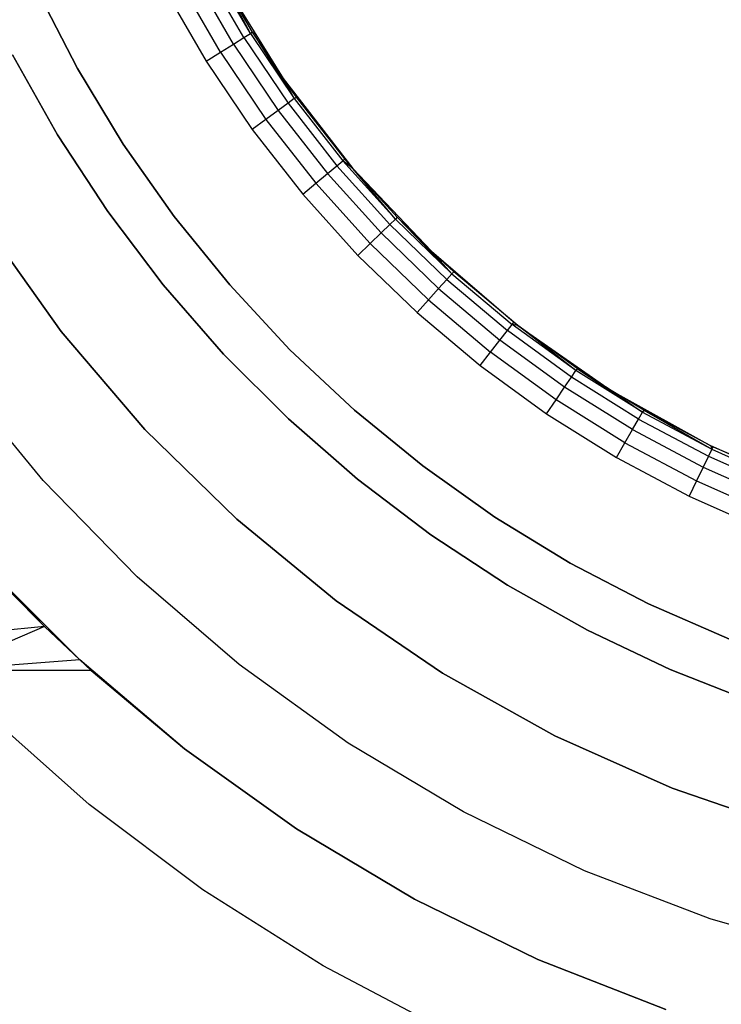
# Model space of a CAD drawing. Extents: x -1.67 to 1.67, y 0.02 to 3.36.
# Tile 4 of 24: x -0.85 to -0.35, y 0.56 to 1.27. Entities that reach past the tile are written whole.
import ezdxf

# ---------------------------------------------------------------- set-up
doc = ezdxf.new("R2010")
doc.units = 0
doc.header["$MEASUREMENT"] = 0
doc.layers.get('0').update_dxf_attribs({"color": 13, "linetype": 'CONTINUOUS'})

# ---------------------------------------------------------------- blocks, each defined once
blk = doc.blocks.new('BAHIA_PM_STL')
at = {"color": 0}
for p, q in [((-0.69082, 1.25828, 0.01859), (-0.71925, 1.30752, 0.01859)), ((-0.69082, 1.25828, 0.01859), (-0.71925, 1.30752, 0.01859)), ((-0.68608, 1.26124, 0.02957), (-0.71432, 1.31015, 0.02957)), ((-0.68608, 1.26124, 0.02957), (-0.71432, 1.31015, 0.02957)), ((-0.69821, 1.25366, 0.00988), (-0.72694, 1.30343, 0.00988)), ((-0.69821, 1.25366, 0.00988), (-0.72694, 1.30343, 0.00988)), ((-0.70752, 1.24785, 0.00429), (-0.73663, 1.29828, 0.00429)), ((-0.70752, 1.24785, 0.00429), (-0.73663, 1.29828, 0.00429)), ((-0.68445, 1.26226, 0.04173), (-0.70567, 1.29827, 0.23858)), ((-0.70567, 1.29827, 0.23858), (-0.66243, 1.22889, 0.23858)), ((-0.68445, 1.26226, 0.04173), (-0.70567, 1.29827, 0.23858)), ((-0.68445, 1.26226, 0.04173), (-0.70567, 1.29827, 0.04173)), ((-0.70567, 1.29827, 0.23858), (-0.66243, 1.22889, 0.23858)), ((-0.68445, 1.26226, 0.04173), (-0.70567, 1.29827, 0.04173)), ((-0.68608, 1.26124, 0.02957), (-0.70567, 1.29827, 0.04173)), ((-0.68608, 1.26124, 0.02957), (-0.70567, 1.29827, 0.04173)), ((-0.83925, 1.2924, 0.24321), (-0.81016, 1.23605, 0.24321)), ((-0.81016, 1.23605, 0.29088), (-0.83925, 1.2924, 0.29088)), ((-0.83925, 1.2924, 0.24321), (-0.81016, 1.23605, 0.24321)), ((-0.81016, 1.23605, 0.29088), (-0.83925, 1.2924, 0.29088)), ((-0.74738, 1.29257, 0.00236), (-0.71784, 1.2414, 0.00236)), ((-0.74738, 1.29257, 0.00236), (-0.71784, 1.2414, 0.00236)), ((-0.69821, 1.25366, 0.00988), (-0.69082, 1.25828, 0.01859)), ((-0.69821, 1.25366, 0.00988), (-0.69082, 1.25828, 0.01859)), ((-0.69082, 1.25828, 0.01859), (-0.68608, 1.26124, 0.02957)), ((-0.69082, 1.25828, 0.01859), (-0.68608, 1.26124, 0.02957)), ((-0.69082, 1.25828, 0.01859), (-0.65903, 1.21114, 0.01859)), ((-0.69082, 1.25828, 0.01859), (-0.65903, 1.21114, 0.01859)), ((-0.68445, 1.26226, 0.04173), (-0.68608, 1.26124, 0.02957)), ((-0.68445, 1.26226, 0.04173), (-0.68608, 1.26124, 0.02957)), ((-0.68608, 1.26124, 0.02957), (-0.65451, 1.21443, 0.02957)), ((-0.68608, 1.26124, 0.02957), (-0.65451, 1.21443, 0.02957)), ((-0.66243, 1.22889, 0.23858), (-0.68445, 1.26226, 0.04173)), ((-0.66243, 1.22889, 0.04173), (-0.68445, 1.26226, 0.04173)), ((-0.66243, 1.22889, 0.23858), (-0.68445, 1.26226, 0.04173)), ((-0.68445, 1.26226, 0.04173), (-0.65451, 1.21443, 0.02957)), ((-0.68445, 1.26226, 0.04173), (-0.65451, 1.21443, 0.02957)), ((-0.66243, 1.22889, 0.04173), (-0.68445, 1.26226, 0.04173)), ((-0.70752, 1.24785, 0.00429), (-0.69821, 1.25366, 0.00988)), ((-0.70752, 1.24785, 0.00429), (-0.69821, 1.25366, 0.00988)), ((-0.69821, 1.25366, 0.00988), (-0.66608, 1.20602, 0.00988)), ((-0.69821, 1.25366, 0.00988), (-0.66608, 1.20602, 0.00988)), ((-0.82465, 1.18847, 0.67559), (-0.85695, 1.24592, 0.67559)), ((-0.85695, 1.24592, 0.59685), (-0.82465, 1.18847, 0.59685)), ((-0.82465, 1.18847, 0.67559), (-0.85695, 1.24592, 0.67559)), ((-0.85695, 1.24592, 0.59685), (-0.82465, 1.18847, 0.59685)), ((-0.71784, 1.2414, 0.00236), (-0.70752, 1.24785, 0.00429)), ((-0.71784, 1.2414, 0.00236), (-0.70752, 1.24785, 0.00429)), ((-0.70752, 1.24785, 0.00429), (-0.67496, 1.19957, 0.00429)), ((-0.70752, 1.24785, 0.00429), (-0.67496, 1.19957, 0.00429)), ((-0.71784, 1.2414, 0.00236), (-0.6848, 1.19242, 0.00236)), ((-0.71784, 1.2414, 0.00236), (-0.6848, 1.19242, 0.00236)), ((-0.81016, 1.23605, 0.24321), (-0.81016, 1.23605, 0.29088)), ((-0.81016, 1.23605, 0.24321), (-0.7773, 1.18182, 0.24321)), ((-0.7773, 1.18182, 0.29088), (-0.81016, 1.23605, 0.29088)), ((-0.81016, 1.23605, 0.24321), (-0.81016, 1.23605, 0.29088)), ((-0.81016, 1.23605, 0.24321), (-0.7773, 1.18182, 0.24321)), ((-0.7773, 1.18182, 0.29088), (-0.81016, 1.23605, 0.29088)), ((-0.65295, 1.21556, 0.04173), (-0.66243, 1.22889, 0.23858)), ((-0.66243, 1.22889, 0.23858), (-0.61238, 1.16424, 0.23858)), ((-0.65295, 1.21556, 0.04173), (-0.66243, 1.22889, 0.23858)), ((-0.65295, 1.21556, 0.04173), (-0.66243, 1.22889, 0.04173)), ((-0.66243, 1.22889, 0.04173), (-0.66243, 1.22889, 0.23858)), ((-0.66243, 1.22889, 0.04173), (-0.66243, 1.22889, 0.23858)), ((-0.66243, 1.22889, 0.23858), (-0.61238, 1.16424, 0.23858)), ((-0.66243, 1.22889, 0.04173), (-0.65451, 1.21443, 0.02957)), ((-0.66243, 1.22889, 0.04173), (-0.65451, 1.21443, 0.02957)), ((-0.65295, 1.21556, 0.04173), (-0.66243, 1.22889, 0.04173)), ((-0.65451, 1.21443, 0.02957), (-0.65295, 1.21556, 0.04173)), ((-0.65451, 1.21443, 0.02957), (-0.65295, 1.21556, 0.04173)), ((-0.61826, 1.17117, 0.04173), (-0.65295, 1.21556, 0.04173)), ((-0.65295, 1.21556, 0.04173), (-0.61238, 1.16424, 0.23858)), ((-0.65295, 1.21556, 0.04173), (-0.61238, 1.16424, 0.23858)), ((-0.61826, 1.17117, 0.04173), (-0.65295, 1.21556, 0.04173)), ((-0.65903, 1.21114, 0.01859), (-0.66608, 1.20602, 0.00988)), ((-0.65903, 1.21114, 0.01859), (-0.66608, 1.20602, 0.00988)), ((-0.65451, 1.21443, 0.02957), (-0.65903, 1.21114, 0.01859)), ((-0.65451, 1.21443, 0.02957), (-0.65903, 1.21114, 0.01859)), ((-0.65903, 1.21114, 0.01859), (-0.62402, 1.16634, 0.01859)), ((-0.65903, 1.21114, 0.01859), (-0.62402, 1.16634, 0.01859)), ((-0.65451, 1.21443, 0.02957), (-0.61974, 1.16993, 0.02957)), ((-0.65451, 1.21443, 0.02957), (-0.61974, 1.16993, 0.02957)), ((-0.66608, 1.20602, 0.00988), (-0.67496, 1.19957, 0.00429)), ((-0.66608, 1.20602, 0.00988), (-0.67496, 1.19957, 0.00429)), ((-0.66608, 1.20602, 0.00988), (-0.6307, 1.16074, 0.00988)), ((-0.66608, 1.20602, 0.00988), (-0.6307, 1.16074, 0.00988)), ((-0.67496, 1.19957, 0.00429), (-0.6848, 1.19242, 0.00236)), ((-0.67496, 1.19957, 0.00429), (-0.6848, 1.19242, 0.00236)), ((-0.67496, 1.19957, 0.00429), (-0.6391, 1.15368, 0.00429)), ((-0.67496, 1.19957, 0.00429), (-0.6391, 1.15368, 0.00429)), ((-0.7885, 1.13337, 0.67559), (-0.82465, 1.18847, 0.67559)), ((-0.82465, 1.18847, 0.67559), (-0.82465, 1.18847, 0.59685)), ((-0.82465, 1.18847, 0.59685), (-0.7885, 1.13337, 0.59685)), ((-0.82465, 1.18847, 0.67559), (-0.82465, 1.18847, 0.59685)), ((-0.7885, 1.13337, 0.67559), (-0.82465, 1.18847, 0.67559)), ((-0.82465, 1.18847, 0.59685), (-0.7885, 1.13337, 0.59685)), ((-0.6848, 1.19242, 0.00236), (-0.64842, 1.14586, 0.00236)), ((-0.6848, 1.19242, 0.00236), (-0.64842, 1.14586, 0.00236)), ((-0.7773, 1.18182, 0.24321), (-0.7773, 1.18182, 0.29088)), ((-0.7773, 1.18182, 0.24321), (-0.74081, 1.12996, 0.24321)), ((-0.74081, 1.12996, 0.29088), (-0.7773, 1.18182, 0.29088)), ((-0.7773, 1.18182, 0.24321), (-0.7773, 1.18182, 0.29088)), ((-0.7773, 1.18182, 0.24321), (-0.74081, 1.12996, 0.24321)), ((-0.74081, 1.12996, 0.29088), (-0.7773, 1.18182, 0.29088)), ((-0.6307, 1.16074, 0.00988), (-0.62402, 1.16634, 0.01859)), ((-0.6307, 1.16074, 0.00988), (-0.62402, 1.16634, 0.01859)), ((-0.62402, 1.16634, 0.01859), (-0.61974, 1.16993, 0.02957)), ((-0.62402, 1.16634, 0.01859), (-0.61974, 1.16993, 0.02957)), ((-0.58598, 1.12408, 0.01859), (-0.62402, 1.16634, 0.01859)), ((-0.58598, 1.12408, 0.01859), (-0.62402, 1.16634, 0.01859)), ((-0.61974, 1.16993, 0.02957), (-0.61826, 1.17117, 0.04173)), ((-0.61974, 1.16993, 0.02957), (-0.61826, 1.17117, 0.04173)), ((-0.61238, 1.16424, 0.04173), (-0.61974, 1.16993, 0.02957)), ((-0.61238, 1.16424, 0.04173), (-0.61974, 1.16993, 0.02957)), ((-0.58196, 1.12797, 0.02957), (-0.61974, 1.16993, 0.02957)), ((-0.58196, 1.12797, 0.02957), (-0.61974, 1.16993, 0.02957)), ((-0.61238, 1.16424, 0.04173), (-0.61826, 1.17117, 0.04173)), ((-0.61826, 1.17117, 0.04173), (-0.61238, 1.16424, 0.23858)), ((-0.61826, 1.17117, 0.04173), (-0.61238, 1.16424, 0.23858)), ((-0.61238, 1.16424, 0.04173), (-0.61826, 1.17117, 0.04173)), ((-0.6391, 1.15368, 0.00429), (-0.6307, 1.16074, 0.00988)), ((-0.6391, 1.15368, 0.00429), (-0.6307, 1.16074, 0.00988)), ((-0.59224, 1.11803, 0.00988), (-0.6307, 1.16074, 0.00988)), ((-0.59224, 1.11803, 0.00988), (-0.6307, 1.16074, 0.00988)), ((-0.61238, 1.16424, 0.23858), (-0.61238, 1.16424, 0.04173)), ((-0.61238, 1.16424, 0.23858), (-0.61238, 1.16424, 0.04173)), ((-0.61238, 1.16424, 0.23858), (-0.58057, 1.1293, 0.04173)), ((-0.58057, 1.1293, 0.04173), (-0.61238, 1.16424, 0.04173)), ((-0.61238, 1.16424, 0.23858), (-0.58057, 1.1293, 0.04173)), ((-0.61238, 1.16424, 0.23858), (-0.55606, 1.10498, 0.23858)), ((-0.61238, 1.16424, 0.23858), (-0.55606, 1.10498, 0.23858)), ((-0.58057, 1.1293, 0.04173), (-0.61238, 1.16424, 0.04173)), ((-0.58196, 1.12797, 0.02957), (-0.61238, 1.16424, 0.04173)), ((-0.58196, 1.12797, 0.02957), (-0.61238, 1.16424, 0.04173)), ((-0.64842, 1.14586, 0.00236), (-0.6391, 1.15368, 0.00429)), ((-0.64842, 1.14586, 0.00236), (-0.6391, 1.15368, 0.00429)), ((-0.60014, 1.11041, 0.00429), (-0.6391, 1.15368, 0.00429)), ((-0.60014, 1.11041, 0.00429), (-0.6391, 1.15368, 0.00429)), ((-0.64842, 1.14586, 0.00236), (-0.60889, 1.10196, 0.00236)), ((-0.64842, 1.14586, 0.00236), (-0.60889, 1.10196, 0.00236)), ((-0.74868, 1.08086, 0.67559), (-0.7885, 1.13337, 0.67559)), ((-0.7885, 1.13337, 0.67559), (-0.7885, 1.13337, 0.59685)), ((-0.7885, 1.13337, 0.59685), (-0.74868, 1.08086, 0.59685)), ((-0.7885, 1.13337, 0.67559), (-0.7885, 1.13337, 0.59685)), ((-0.74868, 1.08086, 0.67559), (-0.7885, 1.13337, 0.67559)), ((-0.7885, 1.13337, 0.59685), (-0.74868, 1.08086, 0.59685)), ((-0.74081, 1.12996, 0.24321), (-0.74081, 1.12996, 0.29088)), ((-0.74081, 1.12996, 0.24321), (-0.70087, 1.08071, 0.24321)), ((-0.70087, 1.08071, 0.29088), (-0.74081, 1.12996, 0.29088)), ((-0.74081, 1.12996, 0.24321), (-0.74081, 1.12996, 0.29088)), ((-0.74081, 1.12996, 0.24321), (-0.70087, 1.08071, 0.24321)), ((-0.70087, 1.08071, 0.29088), (-0.74081, 1.12996, 0.29088)), ((-0.59224, 1.11803, 0.00988), (-0.58598, 1.12408, 0.01859)), ((-0.59224, 1.11803, 0.00988), (-0.58598, 1.12408, 0.01859)), ((-0.58598, 1.12408, 0.01859), (-0.58196, 1.12797, 0.02957)), ((-0.58598, 1.12408, 0.01859), (-0.58196, 1.12797, 0.02957)), ((-0.58598, 1.12408, 0.01859), (-0.54508, 1.08458, 0.01859)), ((-0.58598, 1.12408, 0.01859), (-0.54508, 1.08458, 0.01859)), ((-0.58057, 1.1293, 0.04173), (-0.58196, 1.12797, 0.02957)), ((-0.58057, 1.1293, 0.04173), (-0.58196, 1.12797, 0.02957)), ((-0.58196, 1.12797, 0.02957), (-0.54134, 1.08874, 0.02957)), ((-0.58196, 1.12797, 0.02957), (-0.54134, 1.08874, 0.02957)), ((-0.55606, 1.10498, 0.23858), (-0.58057, 1.1293, 0.04173)), ((-0.55606, 1.10498, 0.23858), (-0.58057, 1.1293, 0.04173)), ((-0.55606, 1.10498, 0.04173), (-0.58057, 1.1293, 0.04173)), ((-0.58057, 1.1293, 0.04173), (-0.54134, 1.08874, 0.02957)), ((-0.58057, 1.1293, 0.04173), (-0.54134, 1.08874, 0.02957)), ((-0.55606, 1.10498, 0.04173), (-0.58057, 1.1293, 0.04173)), ((-0.87541, 1.12237, 0.23858), (-0.82182, 1.04723, 0.23858)), ((-0.82182, 1.04723, 1.10079), (-0.87541, 1.12237, 1.10079)), ((-0.82182, 1.04723, 1.10079), (-0.87541, 1.12237, 1.10079)), ((-0.87541, 1.12237, 0.23858), (-0.82182, 1.04723, 0.23858)), ((-0.60014, 1.11041, 0.00429), (-0.59224, 1.11803, 0.00988)), ((-0.60014, 1.11041, 0.00429), (-0.59224, 1.11803, 0.00988)), ((-0.59224, 1.11803, 0.00988), (-0.55091, 1.07811, 0.00988)), ((-0.59224, 1.11803, 0.00988), (-0.55091, 1.07811, 0.00988)), ((-0.60889, 1.10196, 0.00236), (-0.60014, 1.11041, 0.00429)), ((-0.60889, 1.10196, 0.00236), (-0.60014, 1.11041, 0.00429)), ((-0.60014, 1.11041, 0.00429), (-0.55825, 1.06996, 0.00429)), ((-0.60014, 1.11041, 0.00429), (-0.55825, 1.06996, 0.00429)), ((-0.55606, 1.10498, 0.23858), (-0.55606, 1.10498, 0.04173)), ((-0.55606, 1.10498, 0.23858), (-0.55606, 1.10498, 0.04173)), ((-0.55606, 1.10498, 0.23858), (-0.54005, 1.09017, 0.04173)), ((-0.54005, 1.09017, 0.04173), (-0.55606, 1.10498, 0.04173)), ((-0.55606, 1.10498, 0.23858), (-0.54005, 1.09017, 0.04173)), ((-0.55606, 1.10498, 0.23858), (-0.49402, 1.05173, 0.23858)), ((-0.55606, 1.10498, 0.23858), (-0.49402, 1.05173, 0.23858)), ((-0.55606, 1.10498, 0.04173), (-0.54134, 1.08874, 0.02957)), ((-0.55606, 1.10498, 0.04173), (-0.54134, 1.08874, 0.02957)), ((-0.54005, 1.09017, 0.04173), (-0.55606, 1.10498, 0.04173)), ((-0.60889, 1.10196, 0.00236), (-0.56639, 1.06091, 0.00236)), ((-0.60889, 1.10196, 0.00236), (-0.56639, 1.06091, 0.00236)), ((-0.54134, 1.08874, 0.02957), (-0.54508, 1.08458, 0.01859)), ((-0.54134, 1.08874, 0.02957), (-0.54508, 1.08458, 0.01859)), ((-0.54134, 1.08874, 0.02957), (-0.54005, 1.09017, 0.04173)), ((-0.54134, 1.08874, 0.02957), (-0.54005, 1.09017, 0.04173)), ((-0.54134, 1.08874, 0.02957), (-0.49808, 1.05244, 0.02957)), ((-0.54134, 1.08874, 0.02957), (-0.49808, 1.05244, 0.02957)), ((-0.49402, 1.05173, 0.23858), (-0.54005, 1.09017, 0.04173)), ((-0.49402, 1.05173, 0.23858), (-0.54005, 1.09017, 0.04173)), ((-0.49689, 1.05396, 0.04173), (-0.54005, 1.09017, 0.04173)), ((-0.49689, 1.05396, 0.04173), (-0.54005, 1.09017, 0.04173)), ((-0.54508, 1.08458, 0.01859), (-0.55091, 1.07811, 0.00988)), ((-0.54508, 1.08458, 0.01859), (-0.55091, 1.07811, 0.00988)), ((-0.54508, 1.08458, 0.01859), (-0.50152, 1.04804, 0.01859)), ((-0.54508, 1.08458, 0.01859), (-0.50152, 1.04804, 0.01859)), ((-0.70537, 1.03118, 0.67559), (-0.74868, 1.08086, 0.67559)), ((-0.74868, 1.08086, 0.67559), (-0.74868, 1.08086, 0.59685)), ((-0.74868, 1.08086, 0.59685), (-0.70537, 1.03118, 0.59685)), ((-0.74868, 1.08086, 0.67559), (-0.74868, 1.08086, 0.59685)), ((-0.70537, 1.03118, 0.67559), (-0.74868, 1.08086, 0.67559)), ((-0.74868, 1.08086, 0.59685), (-0.70537, 1.03118, 0.59685)), ((-0.70087, 1.08071, 0.24321), (-0.70087, 1.08071, 0.29088)), ((-0.70087, 1.08071, 0.24321), (-0.65766, 1.0343, 0.24321)), ((-0.65766, 1.0343, 0.29088), (-0.70087, 1.08071, 0.29088)), ((-0.70087, 1.08071, 0.24321), (-0.70087, 1.08071, 0.29088)), ((-0.70087, 1.08071, 0.24321), (-0.65766, 1.0343, 0.24321)), ((-0.65766, 1.0343, 0.29088), (-0.70087, 1.08071, 0.29088)), ((-0.55091, 1.07811, 0.00988), (-0.55825, 1.06996, 0.00429)), ((-0.55091, 1.07811, 0.00988), (-0.55825, 1.06996, 0.00429)), ((-0.55091, 1.07811, 0.00988), (-0.50688, 1.04117, 0.00988)), ((-0.55091, 1.07811, 0.00988), (-0.50688, 1.04117, 0.00988)), ((-0.55825, 1.06996, 0.00429), (-0.56639, 1.06091, 0.00236)), ((-0.55825, 1.06996, 0.00429), (-0.56639, 1.06091, 0.00236)), ((-0.55825, 1.06996, 0.00429), (-0.51364, 1.03252, 0.00429)), ((-0.55825, 1.06996, 0.00429), (-0.51364, 1.03252, 0.00429)), ((-0.56639, 1.06091, 0.00236), (-0.52113, 1.02294, 0.00236)), ((-0.56639, 1.06091, 0.00236), (-0.52113, 1.02294, 0.00236)), ((-0.49808, 1.05244, 0.02957), (-0.49689, 1.05396, 0.04173)), ((-0.49808, 1.05244, 0.02957), (-0.49689, 1.05396, 0.04173)), ((-0.49402, 1.05173, 0.23858), (-0.49689, 1.05396, 0.04173)), ((-0.49402, 1.05173, 0.04173), (-0.49689, 1.05396, 0.04173)), ((-0.49402, 1.05173, 0.23858), (-0.49689, 1.05396, 0.04173)), ((-0.49402, 1.05173, 0.04173), (-0.49689, 1.05396, 0.04173)), ((-0.82182, 1.04723, 0.23858), (-0.7618, 0.97711, 0.23858)), ((-0.7618, 0.97711, 1.10079), (-0.82182, 1.04723, 1.10079)), ((-0.82182, 1.04723, 1.10079), (-0.82182, 1.04723, 0.23858)), ((-0.82182, 1.04723, 1.10079), (-0.82182, 1.04723, 0.23858)), ((-0.7618, 0.97711, 1.10079), (-0.82182, 1.04723, 1.10079)), ((-0.82182, 1.04723, 0.23858), (-0.7618, 0.97711, 0.23858)), ((-0.50688, 1.04117, 0.00988), (-0.50152, 1.04804, 0.01859)), ((-0.50688, 1.04117, 0.00988), (-0.50152, 1.04804, 0.01859)), ((-0.50152, 1.04804, 0.01859), (-0.49808, 1.05244, 0.02957)), ((-0.50152, 1.04804, 0.01859), (-0.49808, 1.05244, 0.02957)), ((-0.45552, 1.01462, 0.01859), (-0.50152, 1.04804, 0.01859)), ((-0.45552, 1.01462, 0.01859), (-0.50152, 1.04804, 0.01859)), ((-0.49402, 1.05173, 0.04173), (-0.49808, 1.05244, 0.02957)), ((-0.49402, 1.05173, 0.04173), (-0.49808, 1.05244, 0.02957)), ((-0.45239, 1.01925, 0.02957), (-0.49808, 1.05244, 0.02957)), ((-0.45239, 1.01925, 0.02957), (-0.49808, 1.05244, 0.02957)), ((-0.45132, 1.02085, 0.04173), (-0.49402, 1.05173, 0.23858)), ((-0.49402, 1.05173, 0.23858), (-0.42692, 1.00502, 0.23858)), ((-0.45132, 1.02085, 0.04173), (-0.49402, 1.05173, 0.23858)), ((-0.45132, 1.02085, 0.04173), (-0.49402, 1.05173, 0.04173)), ((-0.49402, 1.05173, 0.04173), (-0.49402, 1.05173, 0.23858)), ((-0.49402, 1.05173, 0.04173), (-0.49402, 1.05173, 0.23858)), ((-0.49402, 1.05173, 0.23858), (-0.42692, 1.00502, 0.23858)), ((-0.45132, 1.02085, 0.04173), (-0.49402, 1.05173, 0.04173)), ((-0.45239, 1.01925, 0.02957), (-0.49402, 1.05173, 0.04173)), ((-0.45239, 1.01925, 0.02957), (-0.49402, 1.05173, 0.04173)), ((-0.51364, 1.03252, 0.00429), (-0.50688, 1.04117, 0.00988)), ((-0.51364, 1.03252, 0.00429), (-0.50688, 1.04117, 0.00988)), ((-0.46039, 1.00739, 0.00988), (-0.50688, 1.04117, 0.00988)), ((-0.46039, 1.00739, 0.00988), (-0.50688, 1.04117, 0.00988)), ((-0.65766, 1.0343, 0.24321), (-0.65766, 1.0343, 0.29088)), ((-0.65766, 1.0343, 0.24321), (-0.61138, 0.99095, 0.24321)), ((-0.61138, 0.99095, 0.29088), (-0.65766, 1.0343, 0.29088)), ((-0.65766, 1.0343, 0.24321), (-0.65766, 1.0343, 0.29088)), ((-0.65766, 1.0343, 0.24321), (-0.61138, 0.99095, 0.24321)), ((-0.61138, 0.99095, 0.29088), (-0.65766, 1.0343, 0.29088)), ((-0.52113, 1.02294, 0.00236), (-0.51364, 1.03252, 0.00429)), ((-0.52113, 1.02294, 0.00236), (-0.51364, 1.03252, 0.00429)), ((-0.46653, 0.9983, 0.00429), (-0.51364, 1.03252, 0.00429)), ((-0.46653, 0.9983, 0.00429), (-0.51364, 1.03252, 0.00429)), ((-0.65877, 0.98458, 0.67559), (-0.70537, 1.03118, 0.67559)), ((-0.70537, 1.03118, 0.67559), (-0.70537, 1.03118, 0.59685)), ((-0.70537, 1.03118, 0.59685), (-0.65877, 0.98458, 0.59685)), ((-0.70537, 1.03118, 0.67559), (-0.70537, 1.03118, 0.59685)), ((-0.65877, 0.98458, 0.67559), (-0.70537, 1.03118, 0.67559)), ((-0.70537, 1.03118, 0.59685), (-0.65877, 0.98458, 0.59685)), ((-0.52113, 1.02294, 0.00236), (-0.47333, 0.98821, 0.00236)), ((-0.52113, 1.02294, 0.00236), (-0.47333, 0.98821, 0.00236)), ((-0.45552, 1.01462, 0.01859), (-0.45239, 1.01925, 0.02957)), ((-0.45552, 1.01462, 0.01859), (-0.45239, 1.01925, 0.02957)), ((-0.45132, 1.02085, 0.04173), (-0.45239, 1.01925, 0.02957)), ((-0.45132, 1.02085, 0.04173), (-0.45239, 1.01925, 0.02957)), ((-0.40451, 0.98933, 0.02957), (-0.45239, 1.01925, 0.02957)), ((-0.40451, 0.98933, 0.02957), (-0.45239, 1.01925, 0.02957)), ((-0.42692, 1.00502, 0.23858), (-0.45132, 1.02085, 0.04173)), ((-0.42692, 1.00502, 0.04173), (-0.45132, 1.02085, 0.04173)), ((-0.42692, 1.00502, 0.23858), (-0.45132, 1.02085, 0.04173)), ((-0.45132, 1.02085, 0.04173), (-0.40451, 0.98933, 0.02957)), ((-0.42692, 1.00502, 0.04173), (-0.45132, 1.02085, 0.04173)), ((-0.45132, 1.02085, 0.04173), (-0.40451, 0.98933, 0.02957)), ((-0.83492, 0.94035, 0.23858), (-0.89627, 1.0149, 0.23858)), ((-0.83492, 0.94035, 1.10079), (-0.89627, 1.0149, 1.10079)), ((-0.83492, 0.94035, 0.23858), (-0.89627, 1.0149, 0.23858)), ((-0.83492, 0.94035, 1.10079), (-0.89627, 1.0149, 1.10079)), ((-0.46039, 1.00739, 0.00988), (-0.45552, 1.01462, 0.01859)), ((-0.46039, 1.00739, 0.00988), (-0.45552, 1.01462, 0.01859)), ((-0.4073, 0.98449, 0.01859), (-0.45552, 1.01462, 0.01859)), ((-0.4073, 0.98449, 0.01859), (-0.45552, 1.01462, 0.01859)), ((-0.46653, 0.9983, 0.00429), (-0.46039, 1.00739, 0.00988)), ((-0.46653, 0.9983, 0.00429), (-0.46039, 1.00739, 0.00988)), ((-0.41166, 0.97694, 0.00988), (-0.46039, 1.00739, 0.00988)), ((-0.41166, 0.97694, 0.00988), (-0.46039, 1.00739, 0.00988)), ((-0.40354, 0.991, 0.04173), (-0.42692, 1.00502, 0.23858)), ((-0.42692, 1.00502, 0.23858), (-0.35544, 0.96535, 0.23858)), ((-0.40354, 0.991, 0.04173), (-0.42692, 1.00502, 0.23858)), ((-0.40354, 0.991, 0.04173), (-0.42692, 1.00502, 0.04173)), ((-0.42692, 1.00502, 0.04173), (-0.42692, 1.00502, 0.23858)), ((-0.42692, 1.00502, 0.04173), (-0.42692, 1.00502, 0.23858)), ((-0.42692, 1.00502, 0.23858), (-0.35544, 0.96535, 0.23858)), ((-0.42692, 1.00502, 0.04173), (-0.40451, 0.98933, 0.02957)), ((-0.42692, 1.00502, 0.04173), (-0.40451, 0.98933, 0.02957)), ((-0.40354, 0.991, 0.04173), (-0.42692, 1.00502, 0.04173)), ((-0.47333, 0.98821, 0.00236), (-0.46653, 0.9983, 0.00429)), ((-0.47333, 0.98821, 0.00236), (-0.46653, 0.9983, 0.00429)), ((-0.41715, 0.96744, 0.00429), (-0.46653, 0.9983, 0.00429)), ((-0.41715, 0.96744, 0.00429), (-0.46653, 0.9983, 0.00429)), ((-0.61138, 0.99095, 0.24321), (-0.61138, 0.99095, 0.29088)), ((-0.61138, 0.99095, 0.24321), (-0.56226, 0.95086, 0.24321)), ((-0.56226, 0.95086, 0.29088), (-0.61138, 0.99095, 0.29088)), ((-0.61138, 0.99095, 0.24321), (-0.61138, 0.99095, 0.29088)), ((-0.61138, 0.99095, 0.24321), (-0.56226, 0.95086, 0.24321)), ((-0.56226, 0.95086, 0.29088), (-0.61138, 0.99095, 0.29088)), ((-0.4073, 0.98449, 0.01859), (-0.40451, 0.98933, 0.02957)), ((-0.4073, 0.98449, 0.01859), (-0.40451, 0.98933, 0.02957)), ((-0.40354, 0.991, 0.04173), (-0.40451, 0.98933, 0.02957)), ((-0.40354, 0.991, 0.04173), (-0.40451, 0.98933, 0.02957)), ((-0.40451, 0.98933, 0.02957), (-0.35465, 0.96282, 0.02957)), ((-0.40451, 0.98933, 0.02957), (-0.35465, 0.96282, 0.02957)), ((-0.35544, 0.96535, 0.23858), (-0.40354, 0.991, 0.04173)), ((-0.35544, 0.96535, 0.04173), (-0.40354, 0.991, 0.04173)), ((-0.35544, 0.96535, 0.23858), (-0.40354, 0.991, 0.04173)), ((-0.40354, 0.991, 0.04173), (-0.35465, 0.96282, 0.02957)), ((-0.40354, 0.991, 0.04173), (-0.35465, 0.96282, 0.02957)), ((-0.35544, 0.96535, 0.04173), (-0.40354, 0.991, 0.04173)), ((-0.6091, 0.94127, 0.67559), (-0.65877, 0.98458, 0.67559)), ((-0.65877, 0.98458, 0.67559), (-0.65877, 0.98458, 0.59685)), ((-0.65877, 0.98458, 0.59685), (-0.6091, 0.94127, 0.59685)), ((-0.65877, 0.98458, 0.67559), (-0.65877, 0.98458, 0.59685)), ((-0.6091, 0.94127, 0.67559), (-0.65877, 0.98458, 0.67559)), ((-0.65877, 0.98458, 0.59685), (-0.6091, 0.94127, 0.59685)), ((-0.47333, 0.98821, 0.00236), (-0.42323, 0.9569, 0.00236)), ((-0.47333, 0.98821, 0.00236), (-0.42323, 0.9569, 0.00236)), ((-0.41166, 0.97694, 0.00988), (-0.4073, 0.98449, 0.01859)), ((-0.41166, 0.97694, 0.00988), (-0.4073, 0.98449, 0.01859)), ((-0.4073, 0.98449, 0.01859), (-0.3571, 0.95779, 0.01859)), ((-0.4073, 0.98449, 0.01859), (-0.3571, 0.95779, 0.01859)), ((-0.7618, 0.97711, 0.23858), (-0.69582, 0.91257, 0.23858)), ((-0.69582, 0.91257, 1.10079), (-0.7618, 0.97711, 1.10079)), ((-0.7618, 0.97711, 1.10079), (-0.7618, 0.97711, 0.23858)), ((-0.7618, 0.97711, 1.10079), (-0.7618, 0.97711, 0.23858)), ((-0.69582, 0.91257, 1.10079), (-0.7618, 0.97711, 1.10079)), ((-0.7618, 0.97711, 0.23858), (-0.69582, 0.91257, 0.23858)), ((-0.41715, 0.96744, 0.00429), (-0.41166, 0.97694, 0.00988)), ((-0.41715, 0.96744, 0.00429), (-0.41166, 0.97694, 0.00988)), ((-0.41166, 0.97694, 0.00988), (-0.36092, 0.94996, 0.00988)), ((-0.41166, 0.97694, 0.00988), (-0.36092, 0.94996, 0.00988)), ((-0.42323, 0.9569, 0.00236), (-0.41715, 0.96744, 0.00429)), ((-0.42323, 0.9569, 0.00236), (-0.41715, 0.96744, 0.00429)), ((-0.41715, 0.96744, 0.00429), (-0.36573, 0.9401, 0.00429)), ((-0.41715, 0.96744, 0.00429), (-0.36573, 0.9401, 0.00429)), ((-0.35465, 0.96282, 0.02957), (-0.3571, 0.95779, 0.01859)), ((-0.35465, 0.96282, 0.02957), (-0.3571, 0.95779, 0.01859)), ((-0.3538, 0.96455, 0.04173), (-0.35544, 0.96535, 0.23858)), ((-0.35544, 0.96535, 0.23858), (-0.28031, 0.93311, 0.23858)), ((-0.3538, 0.96455, 0.04173), (-0.35544, 0.96535, 0.23858)), ((-0.3538, 0.96455, 0.04173), (-0.35544, 0.96535, 0.04173)), ((-0.35544, 0.96535, 0.04173), (-0.35544, 0.96535, 0.23858)), ((-0.35544, 0.96535, 0.04173), (-0.35544, 0.96535, 0.23858)), ((-0.35544, 0.96535, 0.23858), (-0.28031, 0.93311, 0.23858)), ((-0.35544, 0.96535, 0.04173), (-0.35465, 0.96282, 0.02957)), ((-0.35544, 0.96535, 0.04173), (-0.35465, 0.96282, 0.02957)), ((-0.3538, 0.96455, 0.04173), (-0.35544, 0.96535, 0.04173)), ((-0.35465, 0.96282, 0.02957), (-0.3538, 0.96455, 0.04173)), ((-0.35465, 0.96282, 0.02957), (-0.3538, 0.96455, 0.04173)), ((-0.35465, 0.96282, 0.02957), (-0.30306, 0.93985, 0.02957)), ((-0.35465, 0.96282, 0.02957), (-0.30306, 0.93985, 0.02957)), ((-0.30234, 0.94164, 0.04173), (-0.3538, 0.96455, 0.04173)), ((-0.3538, 0.96455, 0.04173), (-0.28031, 0.93311, 0.23858)), ((-0.3538, 0.96455, 0.04173), (-0.28031, 0.93311, 0.23858)), ((-0.30234, 0.94164, 0.04173), (-0.3538, 0.96455, 0.04173)), ((-0.42323, 0.9569, 0.00236), (-0.37106, 0.92916, 0.00236)), ((-0.42323, 0.9569, 0.00236), (-0.37106, 0.92916, 0.00236)), ((-0.3571, 0.95779, 0.01859), (-0.36092, 0.94996, 0.00988)), ((-0.3571, 0.95779, 0.01859), (-0.36092, 0.94996, 0.00988)), ((-0.3571, 0.95779, 0.01859), (-0.30516, 0.93466, 0.01859)), ((-0.3571, 0.95779, 0.01859), (-0.30516, 0.93466, 0.01859)), ((-0.56226, 0.95086, 0.24321), (-0.56226, 0.95086, 0.29088)), ((-0.56226, 0.95086, 0.24321), (-0.51051, 0.91421, 0.24321)), ((-0.51051, 0.91421, 0.29088), (-0.56226, 0.95086, 0.29088)), ((-0.56226, 0.95086, 0.24321), (-0.56226, 0.95086, 0.29088)), ((-0.56226, 0.95086, 0.24321), (-0.51051, 0.91421, 0.24321)), ((-0.51051, 0.91421, 0.29088), (-0.56226, 0.95086, 0.29088)), ((-0.36092, 0.94996, 0.00988), (-0.36573, 0.9401, 0.00429)), ((-0.36092, 0.94996, 0.00988), (-0.36573, 0.9401, 0.00429)), ((-0.36092, 0.94996, 0.00988), (-0.30842, 0.92659, 0.00988)), ((-0.36092, 0.94996, 0.00988), (-0.30842, 0.92659, 0.00988)), ((-0.76739, 0.87136, 0.23858), (-0.83492, 0.94035, 0.23858)), ((-0.76739, 0.87136, 1.10079), (-0.83492, 0.94035, 1.10079)), ((-0.83492, 0.94035, 1.10079), (-0.83492, 0.94035, 0.23858)), ((-0.76739, 0.87136, 0.23858), (-0.83492, 0.94035, 0.23858)), ((-0.83492, 0.94035, 1.10079), (-0.83492, 0.94035, 0.23858)), ((-0.76739, 0.87136, 1.10079), (-0.83492, 0.94035, 1.10079)), ((-0.55659, 0.90145, 0.67559), (-0.6091, 0.94127, 0.67559)), ((-0.6091, 0.94127, 0.67559), (-0.6091, 0.94127, 0.59685)), ((-0.6091, 0.94127, 0.59685), (-0.55659, 0.90145, 0.59685)), ((-0.6091, 0.94127, 0.67559), (-0.6091, 0.94127, 0.59685)), ((-0.55659, 0.90145, 0.67559), (-0.6091, 0.94127, 0.67559)), ((-0.6091, 0.94127, 0.59685), (-0.55659, 0.90145, 0.59685)), ((-0.36573, 0.9401, 0.00429), (-0.37106, 0.92916, 0.00236)), ((-0.36573, 0.9401, 0.00429), (-0.37106, 0.92916, 0.00236)), ((-0.36573, 0.9401, 0.00429), (-0.31253, 0.91641, 0.00429)), ((-0.36573, 0.9401, 0.00429), (-0.31253, 0.91641, 0.00429)), ((-0.37106, 0.92916, 0.00236), (-0.31709, 0.90513, 0.00236)), ((-0.37106, 0.92916, 0.00236), (-0.31709, 0.90513, 0.00236)), ((-0.69582, 0.91257, 0.23858), (-0.62439, 0.85412, 0.23858)), ((-0.62439, 0.85412, 1.10079), (-0.69582, 0.91257, 1.10079)), ((-0.69582, 0.91257, 1.10079), (-0.69582, 0.91257, 0.23858)), ((-0.69582, 0.91257, 1.10079), (-0.69582, 0.91257, 0.23858)), ((-0.62439, 0.85412, 1.10079), (-0.69582, 0.91257, 1.10079)), ((-0.69582, 0.91257, 0.23858), (-0.62439, 0.85412, 0.23858)), ((-0.51051, 0.91421, 0.24321), (-0.51051, 0.91421, 0.29088)), ((-0.51051, 0.91421, 0.24321), (-0.45638, 0.88118, 0.24321)), ((-0.45638, 0.88118, 0.29088), (-0.51051, 0.91421, 0.29088)), ((-0.51051, 0.91421, 0.24321), (-0.51051, 0.91421, 0.29088)), ((-0.51051, 0.91421, 0.24321), (-0.45638, 0.88118, 0.24321)), ((-0.45638, 0.88118, 0.29088), (-0.51051, 0.91421, 0.29088)), ((-0.50148, 0.86531, 0.67559), (-0.55659, 0.90145, 0.67559)), ((-0.55659, 0.90145, 0.67559), (-0.55659, 0.90145, 0.59685)), ((-0.55659, 0.90145, 0.59685), (-0.50148, 0.86531, 0.59685)), ((-0.55659, 0.90145, 0.67559), (-0.55659, 0.90145, 0.59685)), ((-0.50148, 0.86531, 0.67559), (-0.55659, 0.90145, 0.67559)), ((-0.55659, 0.90145, 0.59685), (-0.50148, 0.86531, 0.59685)), ((-0.83384, 0.83563, 0.86977), (-0.87831, 0.88142, 0.23858)), ((-0.83384, 0.83563, 0.86977), (-0.87831, 0.88142, 0.23858)), ((-0.80854, 0.81165, 0.23858), (-0.87831, 0.88142, 0.23858)), ((-0.80854, 0.81165, 0.23858), (-0.87831, 0.88142, 0.23858)), ((-0.45638, 0.88118, 0.24321), (-0.45638, 0.88118, 0.29088)), ((-0.45638, 0.88118, 0.24321), (-0.40012, 0.85192, 0.24321)), ((-0.40012, 0.85192, 0.29088), (-0.45638, 0.88118, 0.29088)), ((-0.45638, 0.88118, 0.24321), (-0.45638, 0.88118, 0.29088)), ((-0.45638, 0.88118, 0.24321), (-0.40012, 0.85192, 0.24321)), ((-0.40012, 0.85192, 0.29088), (-0.45638, 0.88118, 0.29088)), ((-0.69418, 0.80842, 0.23858), (-0.76739, 0.87136, 0.23858)), ((-0.69418, 0.80842, 1.10079), (-0.76739, 0.87136, 1.10079)), ((-0.76739, 0.87136, 1.10079), (-0.76739, 0.87136, 0.23858)), ((-0.69418, 0.80842, 0.23858), (-0.76739, 0.87136, 0.23858)), ((-0.76739, 0.87136, 1.10079), (-0.76739, 0.87136, 0.23858)), ((-0.69418, 0.80842, 1.10079), (-0.76739, 0.87136, 1.10079)), ((-0.44403, 0.83301, 0.67559), (-0.50148, 0.86531, 0.67559)), ((-0.50148, 0.86531, 0.67559), (-0.50148, 0.86531, 0.59685)), ((-0.50148, 0.86531, 0.59685), (-0.44403, 0.83301, 0.59685)), ((-0.50148, 0.86531, 0.67559), (-0.50148, 0.86531, 0.59685)), ((-0.44403, 0.83301, 0.67559), (-0.50148, 0.86531, 0.67559)), ((-0.50148, 0.86531, 0.59685), (-0.44403, 0.83301, 0.59685)), ((-0.85825, 0.86016, 0.87251), (-0.83384, 0.83563, 0.86977)), ((-0.85825, 0.86016, 0.87251), (-0.83384, 0.83563, 0.86977)), ((-0.62439, 0.85412, 0.23858), (-0.54808, 0.8022, 0.23858)), ((-0.54808, 0.8022, 1.10079), (-0.62439, 0.85412, 1.10079)), ((-0.62439, 0.85412, 1.10079), (-0.62439, 0.85412, 0.23858)), ((-0.62439, 0.85412, 1.10079), (-0.62439, 0.85412, 0.23858)), ((-0.54808, 0.8022, 1.10079), (-0.62439, 0.85412, 1.10079)), ((-0.62439, 0.85412, 0.23858), (-0.54808, 0.8022, 0.23858)), ((-0.40012, 0.85192, 0.24321), (-0.40012, 0.85192, 0.29088)), ((-0.40012, 0.85192, 0.24321), (-0.342, 0.82657, 0.24321)), ((-0.342, 0.82657, 0.29088), (-0.40012, 0.85192, 0.29088)), ((-0.40012, 0.85192, 0.24321), (-0.40012, 0.85192, 0.29088)), ((-0.40012, 0.85192, 0.24321), (-0.342, 0.82657, 0.24321)), ((-0.342, 0.82657, 0.29088), (-0.40012, 0.85192, 0.29088)), ((-0.83384, 0.83563, 0.86977), (-0.92824, 0.82655, 0.86914)), ((-0.83384, 0.83563, 0.86977), (-0.92824, 0.82655, 0.86914)), ((-0.83384, 0.83563, 0.86977), (-0.90687, 0.80413, 0.8685)), ((-0.83384, 0.83563, 0.86977), (-0.90687, 0.80413, 0.8685)), ((-0.83384, 0.83563, 0.86977), (-0.80854, 0.81165, 0.23858)), ((-0.83384, 0.83563, 0.86977), (-0.80854, 0.81165, 0.23858)), ((-0.83384, 0.83563, 0.86977), (-0.80854, 0.81165, 0.86858)), ((-0.83384, 0.83563, 0.86977), (-0.80854, 0.81165, 0.86858)), ((-0.38452, 0.8047, 0.67559), (-0.44403, 0.83301, 0.67559)), ((-0.44403, 0.83301, 0.67559), (-0.44403, 0.83301, 0.59685)), ((-0.44403, 0.83301, 0.59685), (-0.38452, 0.8047, 0.59685)), ((-0.44403, 0.83301, 0.67559), (-0.44403, 0.83301, 0.59685)), ((-0.38452, 0.8047, 0.67559), (-0.44403, 0.83301, 0.67559)), ((-0.44403, 0.83301, 0.59685), (-0.38452, 0.8047, 0.59685)), ((-0.80854, 0.81165, 0.86858), (-0.90687, 0.80413, 0.8685)), ((-0.80854, 0.81165, 0.86858), (-0.90687, 0.80413, 0.8685)), ((-0.80854, 0.81165, 0.23858), (-0.80029, 0.80413, 0.8685)), ((-0.73325, 0.74788, 0.23858), (-0.80854, 0.81165, 0.23858)), ((-0.80854, 0.81165, 0.86858), (-0.80854, 0.81165, 0.23858)), ((-0.80854, 0.81165, 0.86858), (-0.80854, 0.81165, 0.23858)), ((-0.80854, 0.81165, 0.86858), (-0.80029, 0.80413, 0.8685)), ((-0.80854, 0.81165, 0.23858), (-0.80029, 0.80413, 0.8685)), ((-0.80854, 0.81165, 0.86858), (-0.80029, 0.80413, 0.8685)), ((-0.73325, 0.74788, 0.23858), (-0.80854, 0.81165, 0.23858)), ((-0.61583, 0.75201, 0.23858), (-0.69418, 0.80842, 0.23858)), ((-0.61583, 0.75201, 1.10079), (-0.69418, 0.80842, 1.10079)), ((-0.69418, 0.80842, 1.10079), (-0.69418, 0.80842, 0.23858)), ((-0.61583, 0.75201, 0.23858), (-0.69418, 0.80842, 0.23858)), ((-0.69418, 0.80842, 1.10079), (-0.69418, 0.80842, 0.23858)), ((-0.61583, 0.75201, 1.10079), (-0.69418, 0.80842, 1.10079)), ((-0.80029, 0.80413, 0.8685), (-0.90687, 0.80413, 0.8685)), ((-0.80029, 0.80413, 0.8685), (-0.90687, 0.80413, 0.8685)), ((-0.80029, 0.80413, 0.8685), (-0.73325, 0.74788, 0.23858)), ((-0.80029, 0.80413, 0.8685), (-0.73325, 0.74788, 0.23858)), ((-0.80029, 0.80413, 0.8685), (-0.73325, 0.74788, 0.8685)), ((-0.80029, 0.80413, 0.8685), (-0.73325, 0.74788, 0.8685)), ((-0.54808, 0.8022, 0.23858), (-0.46747, 0.75724, 0.23858)), ((-0.46747, 0.75724, 1.10079), (-0.54808, 0.8022, 1.10079)), ((-0.54808, 0.8022, 1.10079), (-0.54808, 0.8022, 0.23858)), ((-0.54808, 0.8022, 1.10079), (-0.54808, 0.8022, 0.23858)), ((-0.46747, 0.75724, 1.10079), (-0.54808, 0.8022, 1.10079)), ((-0.54808, 0.8022, 0.23858), (-0.46747, 0.75724, 0.23858)), ((-0.32321, 0.78053, 0.67559), (-0.38452, 0.8047, 0.67559)), ((-0.38452, 0.8047, 0.67559), (-0.38452, 0.8047, 0.59685)), ((-0.38452, 0.8047, 0.59685), (-0.32321, 0.78053, 0.59685)), ((-0.38452, 0.8047, 0.67559), (-0.38452, 0.8047, 0.59685)), ((-0.32321, 0.78053, 0.67559), (-0.38452, 0.8047, 0.67559)), ((-0.38452, 0.8047, 0.59685), (-0.32321, 0.78053, 0.59685)), ((-0.80176, 0.70797, 0.23858), (-0.87818, 0.77567, 0.23858)), ((-0.80176, 0.70797, 0.23858), (-0.87818, 0.77567, 0.23858)), ((-0.80176, 0.70797, 0.8685), (-0.87818, 0.77567, 0.8685)), ((-0.80176, 0.70797, 0.8685), (-0.87818, 0.77567, 0.8685)), ((-0.46747, 0.75724, 0.23858), (-0.38321, 0.71957, 0.23858)), ((-0.38321, 0.71957, 1.10079), (-0.46747, 0.75724, 1.10079)), ((-0.46747, 0.75724, 1.10079), (-0.46747, 0.75724, 0.23858)), ((-0.46747, 0.75724, 1.10079), (-0.46747, 0.75724, 0.23858)), ((-0.38321, 0.71957, 1.10079), (-0.46747, 0.75724, 1.10079)), ((-0.46747, 0.75724, 0.23858), (-0.38321, 0.71957, 0.23858)), ((-0.53292, 0.70254, 0.23858), (-0.61583, 0.75201, 0.23858)), ((-0.53292, 0.70254, 1.10079), (-0.61583, 0.75201, 1.10079)), ((-0.61583, 0.75201, 1.10079), (-0.61583, 0.75201, 0.23858)), ((-0.53292, 0.70254, 0.23858), (-0.61583, 0.75201, 0.23858)), ((-0.61583, 0.75201, 1.10079), (-0.61583, 0.75201, 0.23858)), ((-0.53292, 0.70254, 1.10079), (-0.61583, 0.75201, 1.10079)), ((-0.73325, 0.74788, 0.8685), (-0.73325, 0.74788, 0.23858)), ((-0.73325, 0.74788, 0.8685), (-0.73325, 0.74788, 0.23858)), ((-0.73325, 0.74788, 0.8685), (-0.65295, 0.69055, 0.8685)), ((-0.65295, 0.69055, 0.23858), (-0.73325, 0.74788, 0.23858)), ((-0.73325, 0.74788, 0.8685), (-0.65295, 0.69055, 0.8685)), ((-0.65295, 0.69055, 0.23858), (-0.73325, 0.74788, 0.23858)), ((-0.38321, 0.71957, 0.23858), (-0.29595, 0.6895, 0.23858)), ((-0.29595, 0.6895, 1.10079), (-0.38321, 0.71957, 1.10079)), ((-0.38321, 0.71957, 1.10079), (-0.38321, 0.71957, 0.23858)), ((-0.38321, 0.71957, 1.10079), (-0.38321, 0.71957, 0.23858)), ((-0.29595, 0.6895, 1.10079), (-0.38321, 0.71957, 1.10079)), ((-0.38321, 0.71957, 0.23858), (-0.29595, 0.6895, 0.23858)), ((-0.72015, 0.64664, 0.23858), (-0.80176, 0.70797, 0.23858)), ((-0.80176, 0.70797, 0.23858), (-0.80176, 0.70797, 0.8685)), ((-0.72015, 0.64664, 0.23858), (-0.80176, 0.70797, 0.23858)), ((-0.72015, 0.64664, 0.8685), (-0.80176, 0.70797, 0.8685)), ((-0.80176, 0.70797, 0.23858), (-0.80176, 0.70797, 0.8685)), ((-0.72015, 0.64664, 0.8685), (-0.80176, 0.70797, 0.8685)), ((-0.44606, 0.66038, 0.23858), (-0.53292, 0.70254, 0.23858)), ((-0.44606, 0.66038, 1.10079), (-0.53292, 0.70254, 1.10079)), ((-0.53292, 0.70254, 1.10079), (-0.53292, 0.70254, 0.23858)), ((-0.44606, 0.66038, 0.23858), (-0.53292, 0.70254, 0.23858)), ((-0.53292, 0.70254, 1.10079), (-0.53292, 0.70254, 0.23858)), ((-0.44606, 0.66038, 1.10079), (-0.53292, 0.70254, 1.10079)), ((-0.65295, 0.69055, 0.8685), (-0.65295, 0.69055, 0.23858)), ((-0.65295, 0.69055, 0.8685), (-0.65295, 0.69055, 0.23858)), ((-0.65295, 0.69055, 0.8685), (-0.56819, 0.64004, 0.8685)), ((-0.56819, 0.64004, 0.23858), (-0.65295, 0.69055, 0.23858)), ((-0.65295, 0.69055, 0.8685), (-0.56819, 0.64004, 0.8685)), ((-0.56819, 0.64004, 0.23858), (-0.65295, 0.69055, 0.23858)), ((-0.3559, 0.62585, 0.23858), (-0.44606, 0.66038, 0.23858)), ((-0.3559, 0.62585, 1.10079), (-0.44606, 0.66038, 1.10079)), ((-0.44606, 0.66038, 1.10079), (-0.44606, 0.66038, 0.23858)), ((-0.3559, 0.62585, 0.23858), (-0.44606, 0.66038, 0.23858)), ((-0.44606, 0.66038, 1.10079), (-0.44606, 0.66038, 0.23858)), ((-0.3559, 0.62585, 1.10079), (-0.44606, 0.66038, 1.10079)), ((-0.63386, 0.59208, 0.23858), (-0.72015, 0.64664, 0.23858)), ((-0.72015, 0.64664, 0.23858), (-0.72015, 0.64664, 0.8685)), ((-0.63386, 0.59208, 0.23858), (-0.72015, 0.64664, 0.23858)), ((-0.63386, 0.59208, 0.8685), (-0.72015, 0.64664, 0.8685)), ((-0.72015, 0.64664, 0.23858), (-0.72015, 0.64664, 0.8685)), ((-0.63386, 0.59208, 0.8685), (-0.72015, 0.64664, 0.8685)), ((-0.56819, 0.64004, 0.8685), (-0.56819, 0.64004, 0.23858)), ((-0.56819, 0.64004, 0.8685), (-0.56819, 0.64004, 0.23858)), ((-0.56819, 0.64004, 0.8685), (-0.47954, 0.5967, 0.8685)), ((-0.47954, 0.5967, 0.23858), (-0.56819, 0.64004, 0.23858)), ((-0.56819, 0.64004, 0.8685), (-0.47954, 0.5967, 0.8685)), ((-0.47954, 0.5967, 0.23858), (-0.56819, 0.64004, 0.23858)), ((-0.26311, 0.59919, 0.23858), (-0.3559, 0.62585, 0.23858)), ((-0.26311, 0.59919, 1.10079), (-0.3559, 0.62585, 1.10079)), ((-0.3559, 0.62585, 1.10079), (-0.3559, 0.62585, 0.23858)), ((-0.26311, 0.59919, 0.23858), (-0.3559, 0.62585, 0.23858)), ((-0.3559, 0.62585, 1.10079), (-0.3559, 0.62585, 0.23858)), ((-0.26311, 0.59919, 1.10079), (-0.3559, 0.62585, 1.10079)), ((-0.47954, 0.5967, 0.8685), (-0.47954, 0.5967, 0.23858)), ((-0.47954, 0.5967, 0.8685), (-0.47954, 0.5967, 0.23858)), ((-0.47954, 0.5967, 0.8685), (-0.38763, 0.56084, 0.8685)), ((-0.38763, 0.56084, 0.23858), (-0.47954, 0.5967, 0.23858)), ((-0.47954, 0.5967, 0.8685), (-0.38763, 0.56084, 0.8685)), ((-0.38763, 0.56084, 0.23858), (-0.47954, 0.5967, 0.23858)), ((-0.54346, 0.54464, 0.23858), (-0.63386, 0.59208, 0.23858)), ((-0.63386, 0.59208, 0.23858), (-0.63386, 0.59208, 0.8685)), ((-0.54346, 0.54464, 0.23858), (-0.63386, 0.59208, 0.23858)), ((-0.54346, 0.54464, 0.8685), (-0.63386, 0.59208, 0.8685)), ((-0.63386, 0.59208, 0.23858), (-0.63386, 0.59208, 0.8685)), ((-0.54346, 0.54464, 0.8685), (-0.63386, 0.59208, 0.8685))]:
    blk.add_line(p, q, dxfattribs=at)

msp = doc.modelspace()

# ---------------------------------------------------------------- block references
at = {"color": 0}
msp.add_blockref('BAHIA_PM_STL', (0, 0), dxfattribs=at)

doc.saveas('drawing.dxf')
